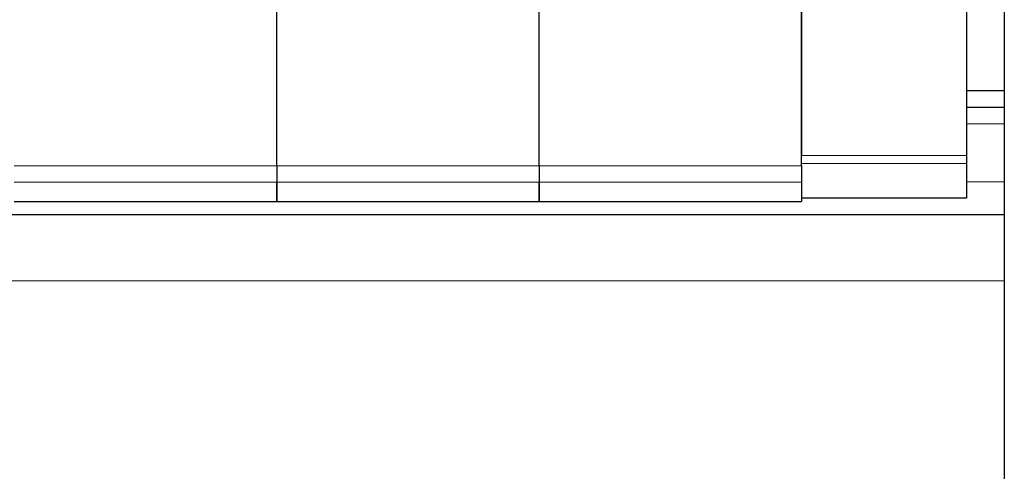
# Model space of a CAD drawing. Header units: millimetres. Extents: x 5 to 418, y 2 to 292.
# Tile 20 of 51: x 103 to 123, y 247 to 256. Entities that reach past the tile are written whole.
import ezdxf

# ---------------------------------------------------------------- set-up
doc = ezdxf.new("R2010")
doc.units = ezdxf.units.MM
doc.layers.add('SLD-0', color=7, linetype='Continuous')
doc.styles.add('SLDTEXTSTYLE0', font='TXT', dxfattribs={"width": 0.605})
doc.dimstyles.new('SLDDIMSTYLE0', dxfattribs={"dimtxt": 3.5, "dimasz": 3.302, "dimexe": 0, "dimexo": 0.0625, "dimgap": 0.875, "dimtad": 1, "dimlfac": 3, "dimrnd": 1e-09, "dimzin": 12, "dimdsep": 46, "dimtxsty": 'SLDTEXTSTYLE0', "dimsah": 1, "dimcen": 0.09, "dimadec": 0, "dimazin": 3, "dimtfac": 1, "dimtofl": 0, "dimtmove": 0, "dimatfit": 3, "dimfxl": 1, "dimfrac": 2, "dimtolj": 1, "dimtzin": 12, "dimarcsym": 0})

# ---------------------------------------------------------------- blocks, each defined once
blk = doc.blocks.new('_D_1')
at = {"layer": 'SLD-0'}
for p, q in [((119.257, 269.84), (167.434, 269.84)), ((166.434, 269.84), (166.434, 177.607)), ((151.857, 177.607), (167.434, 177.607))]:
    blk.add_line(p, q, dxfattribs=at)
for points in [[(166.434, 269.84), (165.926, 266.538), (166.942, 266.538)], [(166.434, 177.607), (166.942, 180.909), (165.926, 180.909)]]:
    blk.add_solid(points, dxfattribs=at)
at = {"layer": 'SLD-0', "insert": (161.922, 217.708), "char_height": 3.5, "attachment_point": 1, "rotation": 90, "style": 'SLDTEXTSTYLE0'}
blk.add_mtext('276,7', dxfattribs=at)

msp = doc.modelspace()

# ---------------------------------------------------------------- linework, layer by layer
at = {"color": 7, "linetype": 'Continuous', "lineweight": 25}
for p, q in [((108.6572, 253.394), (108.6572, 266.4654)), ((108.6572, 253.394), (108.6572, 266.4654)), ((113.9572, 253.394), (113.9572, 266.4654)), ((113.9572, 253.394), (113.9572, 266.4654)), ((119.2572, 253.394), (119.2572, 266.4654)), ((119.2572, 264.6455), (119.2572, 253.6049)), ((122.5905, 264.6455), (122.5905, 253.6049)), ((123.3572, 261.7402), (123.3572, 238.4069)), ((123.3572, 254.9069), (122.5905, 254.9069)), ((123.3572, 254.5735), (122.5905, 254.5735)), ((119.2572, 253.444), (119.2572, 253.6049)), ((122.5905, 253.6049), (122.5905, 253.444)), ((122.5905, 253.444), (122.5905, 252.7459)), ((108.6572, 252.6735), (108.6572, 253.0658)), ((108.6572, 253.0658), (108.6572, 252.6735)), ((113.9572, 253.0658), (113.9572, 252.6735)), ((113.9572, 252.6735), (113.9572, 253.0658)), ((119.2572, 253.0658), (119.2572, 252.6735)), ((103.3572, 252.6735), (108.6572, 252.6735)), ((108.6572, 252.6735), (113.9572, 252.6735)), ((113.9572, 252.6735), (119.2572, 252.6735)), ((122.5905, 252.7402), (119.2572, 252.7402)), ((122.5905, 252.7459), (122.5905, 252.7402)), ((123.3572, 252.4069), (68.3572, 252.4069))]:
    msp.add_line(p, q, dxfattribs=at)
at = {"color": 7, "linetype": 'Continuous', "lineweight": 18}
for p, q in [((123.3572, 254.2402), (122.5905, 254.2402)), ((119.2572, 253.6049), (122.5905, 253.6049)), ((122.5905, 253.444), (119.2572, 253.444)), ((103.3572, 253.394), (108.6572, 253.394)), ((108.6572, 253.394), (113.9572, 253.394)), ((113.9572, 253.394), (119.2572, 253.394)), ((108.6572, 253.0658), (103.3572, 253.0658)), ((113.9572, 253.0658), (108.6572, 253.0658)), ((119.2572, 253.0658), (113.9572, 253.0658)), ((123.3572, 253.0735), (122.5905, 253.0735)), ((119.2572, 252.7459), (122.5905, 252.7459)), ((123.3572, 251.0735), (68.3572, 251.0735))]:
    msp.add_line(p, q, dxfattribs=at)
at = {"color": 7, "linetype": 'Continuous', "lineweight": 25}
for points in [[(108.6572, 253.394), (108.6572, 253.3552), (108.6572, 253.2776), (108.6572, 253.1759), (108.6572, 253.0976), (108.6572, 253.0764), (108.6572, 253.0658)], [(108.6572, 253.394), (108.6572, 253.3552), (108.6572, 253.2776), (108.6572, 253.1759), (108.6572, 253.0976), (108.6572, 253.0764), (108.6572, 253.0658)], [(113.9572, 253.394), (113.9572, 253.3552), (113.9572, 253.2776), (113.9572, 253.1759), (113.9572, 253.0976), (113.9572, 253.0764), (113.9572, 253.0658)], [(113.9572, 253.394), (113.9572, 253.3552), (113.9572, 253.2776), (113.9572, 253.1759), (113.9572, 253.0976), (113.9572, 253.0764), (113.9572, 253.0658)], [(119.2572, 253.394), (119.2572, 253.3552), (119.2572, 253.2776), (119.2572, 253.1759), (119.2572, 253.0976), (119.2572, 253.0764), (119.2572, 253.0658)]]:
    msp.add_open_spline(points, degree=3, dxfattribs=at)

# ---------------------------------------------------------------- dimensions: what is measured, and where the dimension line sits
at = {"layer": 'SLD-0'}
dim = msp.add_linear_dim(base=(166.4335, 177.6069), p1=(119.2572, 269.8402), p2=(151.8572, 177.6069), angle=90, dimstyle='SLDDIMSTYLE0', dxfattribs=at)
dim.commit()
dim.dimension.update_dxf_attribs({"geometry": '_D_1', "text_midpoint": (166.4335, 223.7235), "dimtype": 160})

doc.saveas('drawing.dxf')
